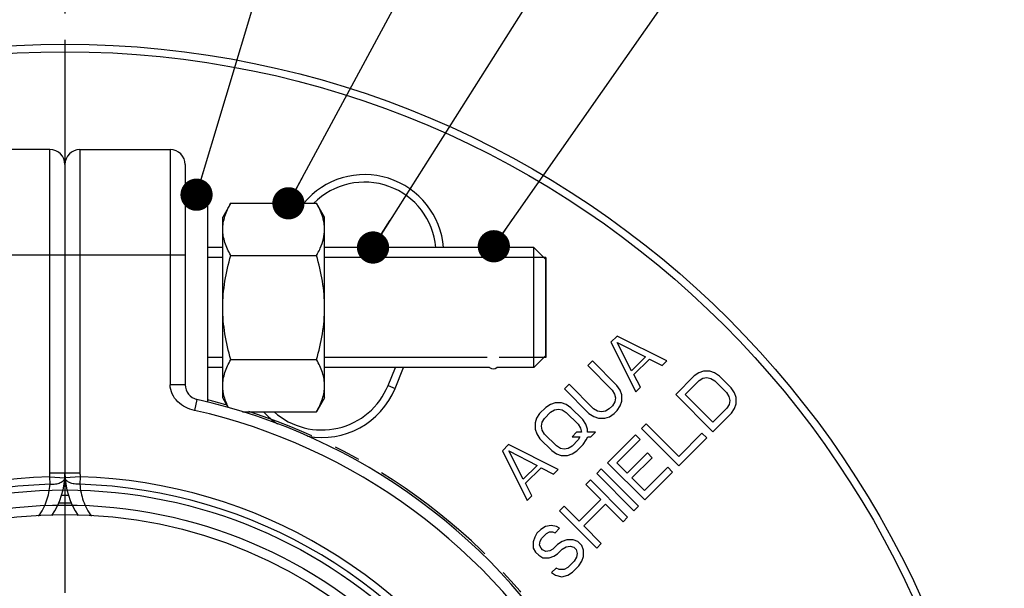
# Model space of a CAD drawing. Header units: millimetres. Extents: x 17 to 597, y 16 to 406.
# Tile 31 of 44: x 250 to 342, y 264 to 316. Entities that reach past the tile are written whole.
import ezdxf

# ---------------------------------------------------------------- set-up
doc = ezdxf.new("R2010")
doc.units = ezdxf.units.MM
doc.header["$LTSCALE"] = 32.67
doc.linetypes.add('CENTER', pattern=[0.6, 0.375, -0.075, 0.075, -0.075])
doc.layers.get('0').update_dxf_attribs({"linetype": 'CONTINUOUS'})
for name, color, linetype in [('02___PRT_ALL_AXES', 7, 'CONTINUOUS'), ('CHAMFERS', 7, 'CONTINUOUS'), ('CURVES', 7, 'CONTINUOUS'), ('DEFAULT_1', 7, 'CENTER'), ('ROUNDS', 7, 'CONTINUOUS'), ('SURFS', 7, 'CONTINUOUS')]:
    doc.layers.add(name, color=color, linetype=linetype)
doc.styles.get("Standard").update_dxf_attribs({"font": 'txt', "width": 0.8})
doc.dimstyles.get("Standard").update_dxf_attribs({"dimtxt": 6, "dimasz": 3, "dimexe": 2, "dimexo": 2, "dimtad": 1, "dimzin": 0, "dimdsep": 46, "dimtxsty": 'Standard', "dimblk": 'CLOSED', "dimblk1": 'CLOSED', "dimblk2": 'CLOSED', "dimcen": 0.09, "dimazin": 0, "dimtol": 1, "dimtp": 0.025, "dimtm": 0.025, "dimtfac": 1, "dimtofl": 0, "dimtmove": 0, "dimatfit": 3, "dimldrblk": 'CLOSED', "dimfxl": 1, "dimtolj": 1, "dimtzin": 0, "dimarcsym": 0})

# ---------------------------------------------------------------- blocks, each defined once
blk = doc.blocks.new('_CLOSED')
at = {"color": 0, "linetype": 'ByBlock'}
for p, q in [((0, 0), (-1, 0.25)), ((-1, 0.25), (-1, -0.25)), ((-1, -0.25), (0, 0)), ((-1, 0), (0, 0))]:
    blk.add_line(p, q, dxfattribs=at)

msp = doc.modelspace()

# ---------------------------------------------------------------- linework, layer by layer
at = {"color": 7, "linetype": 'Continuous'}
for p, q in [((267.962275, 300.144853), (265.862275, 300.144853)), ((267.962275, 280.844334), (267.962275, 300.144853)), ((270.112532, 299.344337), (269.362275, 298.044853)), ((270.112532, 299.344337), (278.097017, 299.344337)), ((278.847275, 298.044853), (278.097017, 299.344337)), ((269.362275, 281.244853), (269.362275, 298.044853)), ((278.799514, 297.507519), (278.799051, 297.513231)), ((278.799966, 297.507537), (278.799051, 297.513231)), ((278.847275, 281.244853), (278.847275, 298.044853)), ((270.112532, 294.494595), (278.097017, 294.494595)), ((299.462275, 294.289703), (299.462275, 285.000003)), ((270.112532, 284.795111), (278.097017, 284.795111)), ((269.876367, 280.354418), (269.362275, 281.244853)), ((278.847275, 281.244853), (278.097017, 279.945368)), ((271.206406, 279.945368), (278.097017, 279.945368))]:
    msp.add_line(p, q, dxfattribs=at)
at = {"color": 2, "linetype": 'Continuous'}
for p, q in [((269.362275, 294.289703), (267.962275, 294.289703)), ((294.002275, 294.289703), (278.847275, 294.289703)), ((299.462275, 294.289703), (295.122275, 294.289703)), ((269.362275, 285.000003), (267.962275, 285.000003)), ((294.002275, 285.000003), (278.847275, 285.000003)), ((299.462275, 285.000003), (295.122275, 285.000003))]:
    msp.add_line(p, q, dxfattribs=at)
at = {"color": 7, "linetype": 'Continuous'}
for centre, radius, start, end in [((274.841178, 296.872144), 4.009457, 9.20073745, 12.70538018), ((275.107093, 296.914519), 3.740185, 0.07579092, 9.12293544), ((294.562275, 294.789853), 0.56, 52.3498973, 127.6501027), ((294.562275, 284.499853), 0.56, 232.3498973, 307.6501027), ((254.662275, 226.644853), 45.5, 89.56964631, 90.42208059)]:
    msp.add_arc(centre, radius, start, end, dxfattribs=at)
at = {"color": 9, "linetype": 'Continuous'}
msp.add_arc((254.662275, 226.644853), 44.8, 89.21529818, 90.78470454, dxfattribs=at)
at = {"color": 7, "linetype": 'Continuous'}
for points, knots in [([(269.362275, 296.919466), (269.362275, 297.12513), (269.39812, 297.541283), (269.607783, 298.372866), (269.89277, 298.963698), (270.112532, 299.344337)], [0, 0, 0, 0, 0.240580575, 0.485855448, 1, 1, 1, 1]), ([(278.752459, 297.753975), (278.721889, 297.889795), (278.567371, 298.444249), (278.314773, 298.967173), (278.097017, 299.344337)], [0, 0, 0, 0, 0.242232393, 1, 1, 1, 1]), ([(270.112532, 294.494595), (269.89277, 294.875234), (269.607783, 295.466067), (269.39812, 296.29765), (269.362275, 296.713802), (269.362275, 296.919466)], [0, 0, 0, 0, 0.514144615, 0.759419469, 1, 1, 1, 1]), ([(278.448922, 295.182554), (278.571629, 295.460646), (278.772462, 296.027062), (278.847275, 296.626121), (278.847275, 296.919466)], [0, 0, 0, 0, 0.508886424, 1, 1, 1, 1]), ([(269.362275, 289.644853), (269.362275, 290.464677), (269.50549, 292.106947), (269.885068, 293.706635), (270.112532, 294.494595)], [0, 0, 0, 0, 0.499905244, 1, 1, 1, 1]), ([(278.097017, 294.494595), (278.129693, 294.551191), (278.255973, 294.775761), (278.371293, 295.006625), (278.448922, 295.182554)], [0, 0, 0, 0, 0.253647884, 1, 1, 1, 1]), ([(278.847275, 289.644853), (278.847275, 290.464677), (278.704059, 292.106947), (278.324481, 293.706635), (278.097017, 294.494595)], [0, 0, 0, 0, 0.499905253, 1, 1, 1, 1]), ([(270.112532, 284.795111), (269.885068, 285.583071), (269.50549, 287.182758), (269.362275, 288.825029), (269.362275, 289.644853)], [0, 0, 0, 0, 0.500094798, 1, 1, 1, 1]), ([(278.097017, 284.795111), (278.324482, 285.583071), (278.704059, 287.182758), (278.847275, 288.825029), (278.847275, 289.644853)], [0, 0, 0, 0, 0.500094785, 1, 1, 1, 1]), ([(269.362275, 282.370239), (269.362275, 282.575903), (269.39812, 282.992056), (269.607783, 283.823639), (269.89277, 284.414471), (270.112532, 284.795111)], [0, 0, 0, 0, 0.240580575, 0.485855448, 1, 1, 1, 1]), ([(278.847275, 282.370239), (278.847275, 282.575903), (278.81143, 282.992056), (278.601766, 283.823639), (278.316779, 284.414471), (278.097017, 284.795111)], [0, 0, 0, 0, 0.240580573, 0.485855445, 1, 1, 1, 1]), ([(269.896992, 280.34432), (269.735714, 280.665807), (269.466629, 281.320874), (269.362275, 282.026603), (269.362275, 282.370239)], [0, 0, 0, 0, 0.511400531, 1, 1, 1, 1]), ([(278.097017, 279.945368), (278.316779, 280.326008), (278.601766, 280.91684), (278.81143, 281.748423), (278.847275, 282.164576), (278.847275, 282.370239)], [0, 0, 0, 0, 0.514144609, 0.759419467, 1, 1, 1, 1])]:
    msp.add_open_spline(points, degree=3, knots=knots, dxfattribs=at)
at = {"layer": '02___PRT_ALL_AXES', "color": 7, "linetype": 'Continuous'}
msp.add_circle((254.662275, 226.644853), 43.75, dxfattribs=at)
at = {"layer": 'CHAMFERS', "color": 7, "linetype": 'Continuous'}
for p, q in [((269.362275, 295.231553), (267.962275, 295.231553)), ((294.221166, 295.231553), (278.847275, 295.231553)), ((298.345425, 295.231553), (294.903384, 295.231553)), ((298.345425, 284.058153), (298.345425, 295.231553)), ((298.345425, 295.231553), (299.462275, 294.114703)), ((299.462275, 285.175003), (299.462275, 294.114703)), ((298.345425, 284.058153), (299.462275, 285.175003)), ((269.362275, 284.058153), (267.962275, 284.058153)), ((294.221166, 284.058153), (278.847275, 284.058153)), ((298.345425, 284.058153), (294.903384, 284.058153))]:
    msp.add_line(p, q, dxfattribs=at)
at = {"layer": 'CURVES', "color": 7, "linetype": 'Continuous'}
for p, q in [((306.098401, 286.990524), (305.52093, 286.413054)), ((305.52093, 286.413054), (307.830812, 281.79329)), ((310.718165, 284.680642), (306.098401, 286.990524)), ((307.44532, 283.766825), (306.104544, 286.40691)), ((306.104544, 286.40691), (308.744628, 285.066134)), ((303.788518, 284.680642), (303.355415, 284.247539)), ((306.073827, 282.395333), (303.788518, 284.680642)), ((308.744628, 285.066134), (307.44532, 283.766825)), ((307.668015, 283.399763), (309.111691, 284.84344)), ((309.111691, 284.84344), (310.285062, 284.247539)), ((310.285062, 284.247539), (310.718165, 284.680642)), ((284.761629, 282.39055), (285.44619, 284.058153)), ((303.355415, 284.247539), (305.640724, 281.96223)), ((313.720484, 283.575724), (313.285846, 283.288525)), ((314.15666, 283.717021), (313.720484, 283.575724)), ((314.740274, 283.710878), (314.15666, 283.717021)), ((315.17952, 283.560367), (314.740274, 283.710878)), ((315.620302, 283.263953), (315.17952, 283.560367)), ((301.623004, 282.515127), (301.189901, 282.082024)), ((303.908313, 280.229818), (301.623004, 282.515127)), ((308.263915, 282.226392), (307.668015, 283.399763)), ((313.285846, 283.288525), (311.553435, 281.556114)), ((312.428855, 281.546899), (313.728164, 282.846208)), ((313.728164, 282.846208), (314.09062, 283.061224)), ((314.09062, 283.061224), (314.45461, 283.130336)), ((314.45461, 283.130336), (314.820137, 283.053544)), ((314.820137, 283.053544), (315.187199, 282.83085)), ((315.187199, 282.83085), (316.292994, 281.725055)), ((316.726097, 282.158158), (315.620302, 283.263953)), ((301.189901, 282.082024), (303.47521, 279.796716)), ((305.640724, 281.96223), (305.863419, 281.595168)), ((305.863419, 281.595168), (305.94021, 281.229641)), ((306.370242, 281.954551), (306.073827, 282.395333)), ((306.520753, 281.515305), (306.370242, 281.954551)), ((307.830812, 281.79329), (308.263915, 282.226392)), ((316.292994, 281.725055), (316.515688, 281.357992)), ((317.022511, 281.717376), (316.726097, 282.158158)), ((317.173022, 281.27813), (317.022511, 281.717376)), ((300.328303, 280.778108), (299.892128, 280.636812)), ((300.911917, 280.771965), (300.328303, 280.778108)), ((301.351163, 280.621454), (300.911917, 280.771965)), ((305.871098, 280.86565), (305.656083, 280.503196)), ((305.94021, 281.229641), (305.871098, 280.86565)), ((306.3856, 280.495516), (306.526896, 280.931691)), ((306.526896, 280.931691), (306.520753, 281.515305)), ((311.553435, 281.556114), (315.018258, 278.091291)), ((315.009043, 278.966711), (312.428855, 281.546899)), ((316.515688, 281.357992), (316.59248, 280.992466)), ((316.59248, 280.992466), (316.523368, 280.628476)), ((317.037868, 280.25834), (317.179165, 280.694515)), ((317.179165, 280.694515), (317.173022, 281.27813)), ((298.880019, 279.772142), (298.592819, 279.337503)), ((299.457489, 280.349613), (298.880019, 279.772142)), ((299.322337, 279.329825), (299.899807, 279.907295)), ((299.892128, 280.636812), (299.457489, 280.349613)), ((299.899807, 279.907295), (300.262262, 280.122311)), ((300.262262, 280.122311), (300.626253, 280.191423)), ((300.626253, 280.191423), (300.99178, 280.114631)), ((300.99178, 280.114631), (301.358842, 279.891937)), ((301.791945, 280.32504), (301.351163, 280.621454)), ((301.358842, 279.891937), (302.464637, 278.786142)), ((302.89774, 279.219245), (301.791945, 280.32504)), ((303.47521, 279.796716), (303.915992, 279.500301)), ((304.275375, 280.007123), (303.908313, 280.229818)), ((304.640902, 279.930332), (304.275375, 280.007123)), ((305.004892, 279.999445), (304.640902, 279.930332)), ((305.367347, 280.21446), (305.004892, 279.999445)), ((305.656083, 280.503196), (305.367347, 280.21446)), ((305.375027, 279.484943), (305.809665, 279.772142)), ((305.809665, 279.772142), (306.098401, 280.060878)), ((306.098401, 280.060878), (306.3856, 280.495516)), ((316.308352, 280.26602), (315.009043, 278.966711)), ((315.018258, 278.091291), (316.75067, 279.823702)), ((316.523368, 280.628476), (316.308352, 280.26602)), ((316.75067, 279.823702), (317.037868, 280.25834)), ((298.592819, 279.337503), (298.451523, 278.901329)), ((298.451523, 278.901329), (298.457667, 278.317715)), ((299.038209, 278.603379), (299.107321, 278.96737)), ((299.107321, 278.96737), (299.322337, 279.329825)), ((303.194154, 278.778463), (302.89774, 279.219245)), ((303.915992, 279.500301), (304.355238, 279.34979)), ((304.355238, 279.34979), (304.938852, 279.343647)), ((304.938852, 279.343647), (305.375027, 279.484943)), ((298.457667, 278.317715), (298.608178, 277.878469)), ((299.115, 278.237852), (299.038209, 278.603379)), ((299.337695, 277.87079), (299.115, 278.237852)), ((302.326412, 278.058161), (301.893309, 277.625058)), ((302.764123, 278.053553), (302.326412, 278.058161)), ((302.464637, 278.786142), (302.687331, 278.41908)), ((302.687331, 278.41908), (302.764123, 278.053553)), ((303.344665, 278.339217), (303.194154, 278.778463)), ((303.347736, 278.04741), (303.344665, 278.339217)), ((304.077254, 278.039731), (303.347736, 278.04741)), ((303.644151, 277.606628), (304.077254, 278.039731)), ((308.810449, 278.813128), (308.377346, 278.380026)), ((308.377346, 278.380026), (311.84217, 274.915202)), ((311.832955, 275.790623), (308.810449, 278.813128)), ((313.998469, 277.956138), (311.832955, 275.790623)), ((314.440787, 277.51382), (313.998469, 277.956138)), ((298.608178, 277.878469), (298.904592, 277.437687)), ((298.904592, 277.437687), (300.010387, 276.331892)), ((300.44349, 276.764995), (299.337695, 277.87079)), ((301.893309, 277.625058), (302.622827, 277.617379)), ((302.479995, 277.327108), (301.902524, 276.749637)), ((302.622827, 277.617379), (302.479995, 277.327108)), ((302.922313, 276.88479), (303.209512, 277.319428)), ((303.209512, 277.319428), (303.352344, 277.609699)), ((303.352344, 277.609699), (303.644151, 277.606628)), ((307.799876, 277.802556), (305.201259, 275.203938)), ((306.07668, 275.194723), (308.242194, 277.360238)), ((308.242194, 277.360238), (307.799876, 277.802556)), ((311.84217, 274.915202), (314.440787, 277.51382)), ((295.992666, 276.88479), (295.415196, 276.307319)), ((295.415196, 276.307319), (297.725078, 271.687555)), ((300.61243, 274.574907), (295.992666, 276.88479)), ((295.998809, 276.301176), (298.638894, 274.9604)), ((297.339585, 273.661091), (295.998809, 276.301176)), ((300.010387, 276.331892), (300.451169, 276.035478)), ((300.810552, 276.542301), (300.44349, 276.764995)), ((301.176078, 276.465509), (300.810552, 276.542301)), ((301.540069, 276.534621), (301.176078, 276.465509)), ((301.902524, 276.749637), (301.540069, 276.534621)), ((301.910203, 276.02012), (302.344842, 276.307319)), ((302.344842, 276.307319), (302.922313, 276.88479)), ((308.911814, 276.113147), (307.035035, 274.236368)), ((309.354132, 275.670829), (308.911814, 276.113147)), ((300.451169, 276.035478), (300.890415, 275.884967)), ((300.890415, 275.884967), (301.474029, 275.878824)), ((301.474029, 275.878824), (301.910203, 276.02012)), ((305.201259, 275.203938), (308.666082, 271.739115)), ((307.035035, 274.236368), (306.07668, 275.194723)), ((307.477353, 273.79405), (309.354132, 275.670829)), ((298.638894, 274.9604), (297.339585, 273.661091)), ((297.56228, 273.294029), (299.005957, 274.737705)), ((299.005957, 274.737705), (300.179327, 274.141805)), ((300.179327, 274.141805), (300.61243, 274.574907)), ((304.623788, 274.626467), (304.190685, 274.193364)), ((308.088611, 271.161644), (304.623788, 274.626467)), ((310.822382, 274.78005), (308.656867, 272.614536)), ((308.666082, 271.739115), (311.2647, 274.337732)), ((311.2647, 274.337732), (310.822382, 274.78005)), ((303.613215, 273.615894), (303.180112, 273.182791)), ((307.078038, 270.151071), (303.613215, 273.615894)), ((304.190685, 274.193364), (307.655509, 270.728541)), ((308.656867, 272.614536), (307.477353, 273.79405)), ((298.158181, 272.120658), (297.56228, 273.294029)), ((303.180112, 273.182791), (304.580785, 271.782118)), ((297.725078, 271.687555), (298.158181, 272.120658)), ((304.580785, 271.782118), (302.559638, 269.760971)), ((301.158965, 271.161644), (300.725862, 270.728541)), ((300.725862, 270.728541), (304.190685, 267.263718)), ((302.559638, 269.760971), (301.158965, 271.161644)), ((303.001956, 269.318653), (305.023103, 271.3398)), ((305.023103, 271.3398), (306.644935, 269.717968)), ((307.655509, 270.728541), (308.088611, 271.161644)), ((306.644935, 269.717968), (307.078038, 270.151071)), ((298.993451, 268.99613), (298.632531, 268.635211)), ((299.428089, 269.283329), (298.993451, 268.99613)), ((299.937983, 269.350905), (299.428089, 269.283329)), ((299.507952, 268.625996), (299.798223, 268.768827)), ((299.798223, 268.768827), (300.09003, 268.765756)), ((300.449413, 269.272578), (299.937983, 269.350905)), ((300.09003, 268.765756), (300.309653, 268.6905)), ((300.309653, 268.6905), (300.742756, 269.123603)), ((300.742756, 269.123603), (300.449413, 269.272578)), ((304.623788, 267.696821), (303.001956, 269.318653)), ((298.417516, 268.272756), (298.27622, 267.836581)), ((298.27622, 267.836581), (298.282363, 267.252967)), ((298.632531, 268.635211), (298.417516, 268.272756)), ((298.862905, 267.538631), (298.932017, 267.902622)), ((298.932017, 267.902622), (299.074849, 268.192893)), ((299.074849, 268.192893), (299.507952, 268.625996)), ((300.974666, 267.88112), (300.540027, 267.593921)), ((301.41084, 268.022416), (300.974666, 267.88112)), ((301.994454, 268.016273), (301.41084, 268.022416)), ((302.4337, 267.865762), (301.994454, 268.016273)), ((302.802299, 267.497163), (302.4337, 267.865762)), ((298.282363, 267.252967), (298.505058, 266.885905)), ((299.011881, 267.245288), (298.862905, 267.538631)), ((299.15932, 267.097849), (299.011881, 267.245288)), ((299.452662, 266.948874), (299.15932, 267.097849)), ((299.816653, 267.017986), (299.452662, 266.948874)), ((300.106924, 267.160818), (299.816653, 267.017986)), ((300.540027, 267.593921), (300.106924, 267.160818)), ((300.549242, 266.7185), (300.982345, 267.151603)), ((300.982345, 267.151603), (301.3448, 267.366618)), ((301.3448, 267.366618), (301.708791, 267.435731)), ((301.708791, 267.435731), (302.074317, 267.358939)), ((302.074317, 267.358939), (302.295476, 267.13778)), ((302.295476, 267.13778), (302.372268, 266.772254)), ((302.95281, 267.057917), (302.802299, 267.497163)), ((302.958953, 266.474303), (302.95281, 267.057917)), ((304.190685, 267.263718), (304.623788, 267.696821)), ((298.505058, 266.885905), (298.799937, 266.591026)), ((298.799937, 266.591026), (299.166999, 266.368331)), ((299.166999, 266.368331), (299.750613, 266.362188)), ((299.750613, 266.362188), (300.186787, 266.503484)), ((300.186787, 266.503484), (300.549242, 266.7185)), ((302.08814, 266.045808), (301.510669, 265.468338)), ((302.303155, 266.408263), (302.08814, 266.045808)), ((302.372268, 266.772254), (302.303155, 266.408263)), ((302.530458, 265.60349), (302.817657, 266.038129)), ((302.817657, 266.038129), (302.958953, 266.474303)), ((300.417161, 265.406904), (299.984058, 264.973802)), ((300.710504, 265.257929), (300.417161, 265.406904)), ((301.148214, 265.253322), (300.710504, 265.257929)), ((301.510669, 265.468338), (301.148214, 265.253322)), ((301.952987, 265.02602), (302.530458, 265.60349)), ((299.984058, 264.973802), (300.351121, 264.751107)), ((300.351121, 264.751107), (300.93627, 264.59906)), ((300.93627, 264.59906), (301.518348, 264.73882)), ((301.518348, 264.73882), (301.952987, 265.02602))]:
    msp.add_line(p, q, dxfattribs=at)
at = {"layer": 'CURVES', "color": 9, "linetype": 'Continuous'}
for p, q in [((285.40919, 282.124722), (286.202876, 284.058153)), ((284.761629, 282.39055), (285.40919, 282.124722))]:
    msp.add_line(p, q, dxfattribs=at)
at = {"layer": 'CURVES', "color": 7, "linetype": 'Continuous'}
msp.add_circle((254.662275, 226.644853), 87.5, dxfattribs=at)
at = {"layer": 'CURVES', "color": 9, "linetype": 'Continuous'}
msp.add_circle((254.662275, 226.644853), 86.8, dxfattribs=at)
for centre, start, end in [((282.574209, 294.638779), 4.61978416, 140.26362055), ((278.58679, 284.925361), 259.57496898, 337.68154162), ((278.58679, 284.925361), 222.57680372, 235.879027)]:
    msp.add_arc(centre, 7.374871, start, end, dxfattribs=at)
at = {"layer": 'CURVES', "color": 7, "linetype": 'Continuous'}
for centre, radius, start, end in [((282.574209, 294.638779), 6.674871, 5.10334525, 135.17257709), ((278.58679, 284.925361), 6.674871, 228.38778754, 337.68154162), ((254.662275, 226.644853), 45.5, 89.56964633, 90)]:
    msp.add_arc(centre, radius, start, end, dxfattribs=at)
at = {"layer": 'CURVES', "color": 2, "linetype": 'CENTER'}
for start, end in [(74.35776725, 76.2585806), (345.54224935, 72.17559627)]:
    msp.add_arc((254.662275, 226.644853), 56, start, end, dxfattribs=at)
at = {"layer": 'DEFAULT_1', "color": 9, "linetype": 'CENTER'}
msp.add_line((254.662275, 334.144853), (254.662275, 134.144853), dxfattribs=at)
at = {"layer": 'ROUNDS', "color": 7, "linetype": 'Continuous'}
for p, q in [((253.262275, 304.344853), (244.862275, 304.344853)), ((256.062275, 304.344853), (264.462275, 304.344853)), ((254.662275, 302.944853), (254.662275, 274.25804)), ((265.862275, 302.944853), (265.862275, 282.465464)), ((265.862308, 282.45584), (265.862298, 282.45432))]:
    msp.add_line(p, q, dxfattribs=at)
at = {"layer": 'ROUNDS', "color": 9, "linetype": 'Continuous'}
for p, q in [((253.262275, 274.25804), (253.262275, 304.344853)), ((256.062275, 304.344853), (256.062275, 274.25804)), ((264.462275, 304.344853), (264.462275, 282.465464)), ((243.462275, 294.544853), (265.862275, 294.544853)), ((265.862275, 282.465464), (264.462275, 282.465464)), ((266.954018, 281.099822), (266.722825, 280.075591)), ((253.262275, 274.25804), (256.062275, 274.25804)), ((253.271647, 273.199217), (253.250747, 273.898905)), ((253.250747, 273.898905), (254.647865, 273.809121)), ((256.073803, 273.898905), (254.676685, 273.809121)), ((256.073803, 273.898905), (256.052902, 273.199217))]:
    msp.add_line(p, q, dxfattribs=at)
at = {"layer": 'ROUNDS', "color": 7, "linetype": 'Continuous'}
for centre, radius, start, end in [((253.262275, 302.944853), 1.4, 0, 90), ((256.062275, 302.944853), 1.4, 90, 180), ((264.462275, 302.944853), 1.4, 0, 90), ((267.262275, 282.465464), 1.4, 180, 257.28018975), ((254.662275, 226.644853), 55.825, 342.71981025, 77.28018975), ((247.662275, 274.25804), 7, 325.51787997, 360), ((261.662275, 274.25804), 7, 180, 214.48213179)]:
    msp.add_arc(centre, radius, start, end, dxfattribs=at)
at = {"layer": 'ROUNDS', "color": 9, "linetype": 'Continuous'}
for centre, radius, start, end in [((254.662275, 226.644853), 54.775, 342.71981025, 77.28018975), ((247.662275, 274.25804), 5.6, 356.32301798, 360), ((261.662275, 274.25804), 5.6, 180, 183.67698202), ((254.662275, 226.644853), 47.275129, 91.71097592, 208.28902408), ((254.662275, 226.644853), 47.275129, 331.71097592, 88.28902408), ((254.662275, 226.644853), 46.575129, 91.71097592, 208.28902408), ((254.662275, 226.644853), 46.575129, 331.71097592, 88.28902408)]:
    msp.add_arc(centre, radius, start, end, dxfattribs=at)
for points, knots in [([(266.722825, 280.075591), (266.434669, 280.140633), (265.867227, 280.327455), (265.132341, 280.847445), (264.606987, 281.578626), (264.462272, 282.171558), (264.462275, 282.465464)], [0, 0, 0, 0, 0.250580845, 0.500779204, 0.750690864, 1, 1, 1, 1]), ([(253.271647, 273.199217), (253.444501, 273.192166), (253.771801, 273.208393), (254.154573, 273.307731), (254.397982, 273.43701), (254.531162, 273.546327), (254.619772, 273.671003), (254.64499, 273.764381), (254.647865, 273.809121)], [0, 0, 0, 0, 0.319541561, 0.601700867, 0.721697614, 0.826189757, 0.917191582, 1, 1, 1, 1]), ([(256.052902, 273.199217), (255.880048, 273.192166), (255.552748, 273.208394), (255.169976, 273.307732), (254.926567, 273.437011), (254.793387, 273.546328), (254.704778, 273.671004), (254.67956, 273.764381), (254.676685, 273.809121)], [0, 0, 0, 0, 0.319541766, 0.601701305, 0.721698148, 0.826190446, 0.917192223, 1, 1, 1, 1]), ([(252.195443, 270.217372), (252.514663, 270.653701), (253.021886, 271.612296), (253.238582, 272.673425), (253.271647, 273.199217)], [0, 0, 0, 0, 0.506465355, 1, 1, 1, 1]), ([(256.052902, 273.199217), (256.085982, 272.673184), (256.302852, 271.611551), (256.810517, 270.652587), (257.130014, 270.216132)], [0, 0, 0, 0, 0.493526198, 1, 1, 1, 1])]:
    msp.add_open_spline(points, degree=3, knots=knots, dxfattribs=at)
at = {"layer": 'SURFS', "color": 7, "linetype": 'Continuous'}
for radius in [46.025, 44.625]:
    msp.add_circle((254.662275, 226.644853), radius, dxfattribs=at)

# ---------------------------------------------------------------- leaders
at = {"color": 2, "linetype": 'Continuous'}
for points in [[(266.919372, 300.144853), (273.771167, 322.895815)], [(283.357966, 295.231553), (301.220297, 323.418137)], [(294.610936, 295.347735), (314.121746, 323.160151)], [(275.479111, 299.344337), (287.811372, 322.178258)]]:
    msp.add_leader(points, dimstyle='Standard', override={"dimtad": 0, "dimldrblk": 'DOT'}, dxfattribs=at)

doc.saveas('drawing.dxf')
